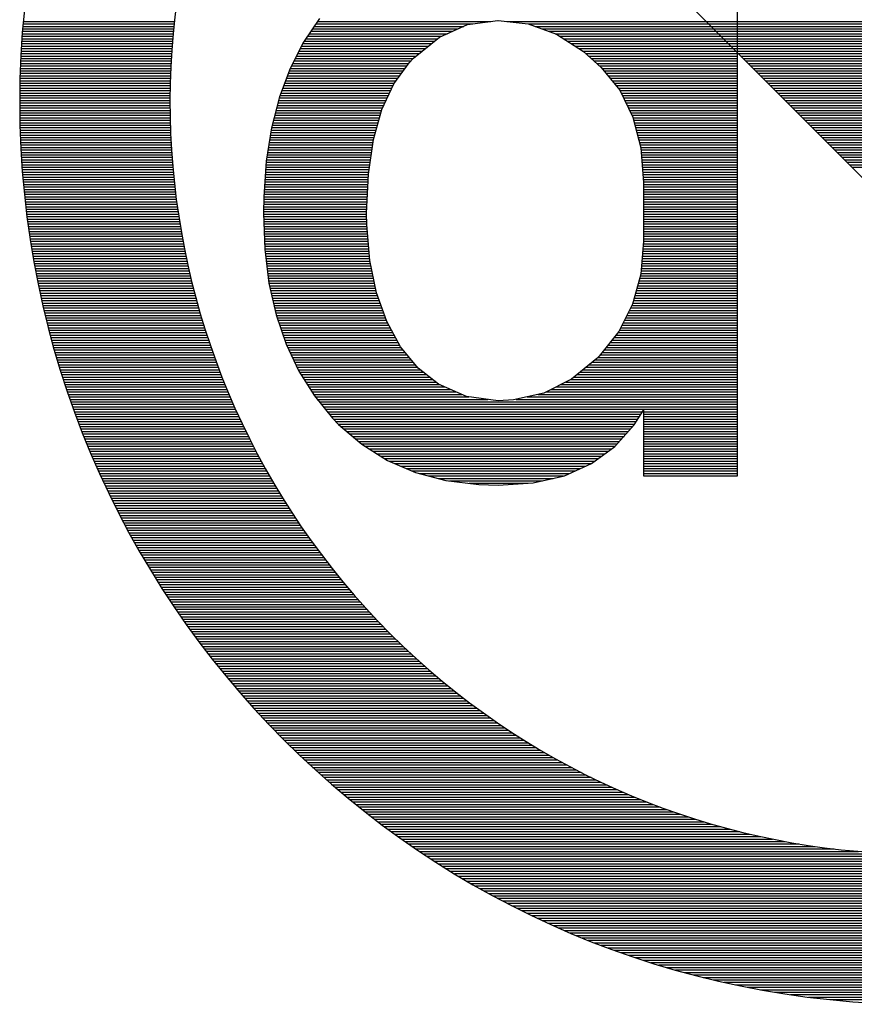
# Model space of a CAD drawing. Extents: x -59 to 351, y -56 to 231.
# Tile 28 of 34: x 24.23 to 26.67, y 40.54 to 43.42. Entities that reach past the tile are written whole.
import ezdxf

# ---------------------------------------------------------------- set-up
doc = ezdxf.new("R2010")
doc.units = 0
doc.layers.add('BG_SILKSCREEN_BOTTOM', color=23, linetype='CONTINUOUS')

msp = doc.modelspace()

# ---------------------------------------------------------------- linework, layer by layer
at = {"layer": 'BG_SILKSCREEN_BOTTOM'}
for points in [[(29.503319, 43.176114, 1), (24.229517, 43.176114, 1), (29.503319, 43.176114)], [(28.568117, 41.785184, 0.904528), (25.475463, 44.877838)], [(25.127229, 44.519825, 0.879948), (28.210205, 41.43695)]]:
    msp.add_lwpolyline(points, format="xyb", dxfattribs=at)
for points in [[(28.210205, 41.436976), (25.127229, 44.51985)], [(26.327125, 42.083177), (26.327125, 44.429528)], [(24.238814, 43.397221), (24.679758, 43.397221)], [(24.239423, 43.404434), (24.680469, 43.404434)], [(24.240058, 43.411648), (24.681231, 43.411648)], [(25.105817, 43.420589), (25.058776, 43.350815)], [(25.090069, 43.397221), (25.526848, 43.397221)], [(25.094921, 43.404434), (25.553314, 43.404434)], [(25.099797, 43.411648), (25.605892, 43.411648)], [(25.456261, 43.365217), (25.538227, 43.402377)], [(25.538227, 43.402377), (25.626949, 43.414544)], [(25.626949, 43.414544), (25.62766, 43.414544)], [(25.62766, 43.414544), (25.71496, 43.404688)], [(25.653213, 43.411648), (26.327125, 43.411648)], [(25.71496, 43.404688), (25.797637, 43.374361)], [(25.71562, 43.404434), (26.327125, 43.404434)], [(25.73528, 43.397221), (26.327125, 43.397221)], [(26.235457, 43.411648), (26.941653, 43.411648)], [(26.24267, 43.404434), (26.948867, 43.404434)], [(26.249909, 43.397221), (26.95608, 43.397221)], [(24.236553, 43.368341), (24.677014, 43.368341)], [(24.237086, 43.375555), (24.677675, 43.375555)], [(24.23762, 43.382794), (24.678335, 43.382794)], [(24.238204, 43.390007), (24.679021, 43.390007)], [(25.070613, 43.368341), (25.46317, 43.368341)], [(25.075464, 43.375555), (25.479096, 43.375555)], [(25.080341, 43.382794), (25.495021, 43.382794)], [(25.085192, 43.390007), (25.510947, 43.390007)], [(25.380417, 43.304587), (25.456261, 43.365217)], [(25.754965, 43.390007), (26.327125, 43.390007)], [(25.774675, 43.382794), (26.327125, 43.382794)], [(25.79436, 43.375555), (26.327125, 43.375555)], [(25.797637, 43.374361), (25.87658, 43.32351)], [(25.806984, 43.368341), (26.327125, 43.368341)], [(26.257123, 43.390007), (26.963294, 43.390007)], [(26.264337, 43.382794), (26.970533, 43.382794)], [(26.27155, 43.375555), (26.977746, 43.375555)], [(26.278764, 43.368341), (26.98496, 43.368341)], [(24.234597, 43.339461), (24.674652, 43.339461)], [(24.235054, 43.3467), (24.675211, 43.3467)], [(24.235537, 43.353914), (24.675795, 43.353914)], [(24.23602, 43.361127), (24.676379, 43.361127)], [(25.058776, 43.350815), (25.019305, 43.274183)], [(25.05296, 43.339461), (25.424079, 43.339461)], [(25.056668, 43.3467), (25.433096, 43.3467)], [(25.060885, 43.353914), (25.442113, 43.353914)], [(25.065761, 43.361127), (25.451156, 43.361127)], [(25.818186, 43.361127), (26.327125, 43.361127)], [(25.829387, 43.353914), (26.327125, 43.353914)], [(25.840588, 43.3467), (26.327125, 43.3467)], [(25.851815, 43.339461), (26.327125, 43.339461)], [(26.286003, 43.361127), (26.992174, 43.361127)], [(26.293216, 43.353914), (26.999387, 43.353914)], [(26.30043, 43.3467), (27.006626, 43.3467)], [(26.307644, 43.339461), (27.01384, 43.339461)], [(24.232946, 43.310607), (24.672696, 43.310607)], [(24.233353, 43.31782), (24.673179, 43.31782)], [(24.233734, 43.325034), (24.673636, 43.325034)], [(24.23414, 43.332248), (24.674144, 43.332248)], [(25.038075, 43.310607), (25.387935, 43.310607)], [(25.041809, 43.31782), (25.396977, 43.31782)], [(25.045518, 43.325034), (25.405994, 43.325034)], [(25.049226, 43.332248), (25.415037, 43.332248)], [(25.863017, 43.332248), (26.327125, 43.332248)], [(25.874218, 43.325034), (26.327125, 43.325034)], [(25.87658, 43.32351), (25.928853, 43.277206)], [(25.883006, 43.31782), (26.327125, 43.31782)], [(25.89116, 43.310607), (26.327125, 43.310607)], [(26.314857, 43.332248), (27.021053, 43.332248)], [(26.322096, 43.325034), (27.028267, 43.325034)], [(26.32931, 43.31782), (27.035481, 43.31782)], [(26.336523, 43.310607), (27.04272, 43.310607)], [(24.231625, 43.281727), (24.671122, 43.281727)], [(24.23193, 43.288941), (24.671477, 43.288941)], [(24.23226, 43.296154), (24.671858, 43.296154)], [(24.232591, 43.303368), (24.67229, 43.303368)], [(25.023191, 43.281727), (25.360859, 43.281727)], [(25.026925, 43.288941), (25.366116, 43.288941)], [(25.030633, 43.296154), (25.372492, 43.296154)], [(25.034367, 43.303368), (25.379274, 43.303368)], [(25.322809, 43.229454), (25.367539, 43.290896)], [(25.367539, 43.290896), (25.380417, 43.304587)], [(25.899288, 43.303368), (26.327125, 43.303368)], [(25.907441, 43.296154), (26.327125, 43.296154)], [(25.915595, 43.288941), (26.327125, 43.288941)], [(25.923748, 43.281727), (26.327125, 43.281727)], [(26.343737, 43.303368), (27.049933, 43.303368)], [(26.350951, 43.296154), (27.057147, 43.296154)], [(26.35819, 43.288941), (27.06436, 43.288941)], [(26.365403, 43.281727), (27.071574, 43.281727)], [(24.230635, 43.252847), (24.669928, 43.252847)], [(24.230863, 43.260061), (24.670207, 43.260061)], [(24.231092, 43.267274), (24.670487, 43.267274)], [(24.231371, 43.274513), (24.670791, 43.274513)], [(25.019305, 43.274183), (24.98819, 43.190795)], [(25.011355, 43.252847), (25.339853, 43.252847)], [(25.014047, 43.260061), (25.345085, 43.260061)], [(25.016739, 43.267274), (25.350343, 43.267274)], [(25.019483, 43.274513), (25.355601, 43.274513)], [(25.928853, 43.277206), (25.982727, 43.210531)], [(25.931012, 43.274513), (26.327125, 43.274513)], [(25.936854, 43.267274), (26.327125, 43.267274)], [(25.942696, 43.260061), (26.327125, 43.260061)], [(25.948538, 43.252847), (26.327125, 43.252847)], [(26.372617, 43.274513), (27.078813, 43.274513)], [(26.37983, 43.267274), (27.086027, 43.267274)], [(26.387044, 43.260061), (27.09324, 43.260061)], [(26.394283, 43.252847), (27.100454, 43.252847)], [(24.229974, 43.223967), (24.669115, 43.223967)], [(24.230101, 43.231181), (24.669267, 43.231181)], [(24.230279, 43.23842), (24.669471, 43.23842)], [(24.230457, 43.245634), (24.669674, 43.245634)], [(25.000585, 43.223967), (25.320269, 43.223967)], [(25.003277, 43.231181), (25.324079, 43.231181)], [(25.00597, 43.23842), (25.329337, 43.23842)], [(25.008662, 43.245634), (25.334595, 43.245634)], [(25.287884, 43.154346), (25.322809, 43.229454)], [(25.954355, 43.245634), (26.327125, 43.245634)], [(25.960197, 43.23842), (26.327125, 43.23842)], [(25.966014, 43.231181), (26.327125, 43.231181)], [(25.971856, 43.223967), (26.327125, 43.223967)], [(26.401497, 43.245634), (27.107667, 43.245634)], [(26.40871, 43.23842), (27.114906, 43.23842)], [(26.415924, 43.231181), (27.12212, 43.231181)], [(26.423137, 43.223967), (27.129334, 43.223967)], [(24.229593, 43.195088), (24.668658, 43.195088)], [(24.22967, 43.202327), (24.668734, 43.202327)], [(24.229746, 43.20954), (24.668836, 43.20954)], [(24.229847, 43.216754), (24.668963, 43.216754)], [(24.989815, 43.195088), (25.306833, 43.195088)], [(24.992508, 43.202327), (25.310186, 43.202327)], [(24.9952, 43.20954), (25.313538, 43.20954)], [(24.997893, 43.216754), (25.316917, 43.216754)], [(25.977698, 43.216754), (26.327125, 43.216754)], [(25.982727, 43.210531), (26.020674, 43.132299)], [(25.983209, 43.20954), (26.327125, 43.20954)], [(25.986689, 43.202327), (26.327125, 43.202327)], [(25.990194, 43.195088), (26.327125, 43.195088)], [(26.430376, 43.216754), (27.136547, 43.216754)], [(26.43759, 43.20954), (27.143761, 43.20954)], [(26.444804, 43.202327), (27.151, 43.202327)], [(26.452017, 43.195088), (27.158213, 43.195088)], [(24.229517, 43.18066), (24.668607, 43.18066)], [(24.229517, 43.173447), (24.668582, 43.173447)], [(24.229543, 43.166233), (24.668607, 43.166233)], [(24.229568, 43.187874), (24.668607, 43.187874)], [(24.98819, 43.190795), (24.965431, 43.100473)], [(24.982018, 43.166233), (25.293396, 43.166233)], [(24.983846, 43.173447), (25.296774, 43.173447)], [(24.98565, 43.18066), (25.300127, 43.18066)], [(24.987453, 43.187874), (25.30348, 43.187874)], [(25.9937, 43.187874), (26.327125, 43.187874)], [(25.997205, 43.18066), (26.327125, 43.18066)], [(26.00071, 43.173447), (26.327125, 43.173447)], [(26.004215, 43.166233), (26.327125, 43.166233)], [(26.459231, 43.187874), (27.165427, 43.187874)], [(26.46647, 43.18066), (27.172641, 43.18066)], [(26.473683, 43.173447), (27.179854, 43.173447)], [(26.480897, 43.166233), (27.187093, 43.166233)], [(24.229568, 43.158994), (24.668658, 43.158994)], [(24.229644, 43.151781), (24.668734, 43.151781)], [(24.22972, 43.144567), (24.66881, 43.144567)], [(24.229797, 43.137353), (24.668912, 43.137353)], [(24.974728, 43.137353), (25.283211, 43.137353)], [(24.976557, 43.144567), (25.285167, 43.144567)], [(24.978385, 43.151781), (25.287173, 43.151781)], [(24.980189, 43.158994), (25.290043, 43.158994)], [(25.263602, 43.066335), (25.287884, 43.154346)], [(26.00772, 43.158994), (26.327125, 43.158994)], [(26.011226, 43.151781), (26.327125, 43.151781)], [(26.014731, 43.144567), (26.327125, 43.144567)], [(26.018236, 43.137353), (26.327125, 43.137353)], [(26.488111, 43.158994), (27.194307, 43.158994)], [(26.495324, 43.151781), (27.20152, 43.151781)], [(26.502563, 43.144567), (27.208734, 43.144567)], [(26.509777, 43.137353), (27.215948, 43.137353)], [(24.229924, 43.13014), (24.669064, 43.13014)], [(24.230051, 43.122901), (24.669217, 43.122901)], [(24.230203, 43.115687), (24.66942, 43.115687)], [(24.230381, 43.108474), (24.669623, 43.108474)], [(24.967463, 43.108474), (25.275235, 43.108474)], [(24.969267, 43.115687), (25.277216, 43.115687)], [(24.971096, 43.122901), (25.279223, 43.122901)], [(24.972924, 43.13014), (25.281204, 43.13014)], [(26.020674, 43.132299), (26.044144, 43.042053)], [(26.021259, 43.13014), (26.327125, 43.13014)], [(26.023113, 43.122901), (26.327125, 43.122901)], [(26.024992, 43.115687), (26.327125, 43.115687)], [(26.026872, 43.108474), (26.327125, 43.108474)], [(26.51699, 43.13014), (27.223187, 43.13014)], [(26.524204, 43.122901), (27.2304, 43.122901)], [(26.531418, 43.115687), (27.237614, 43.115687)], [(26.538657, 43.108474), (27.244827, 43.108474)], [(24.230584, 43.10126), (24.669852, 43.10126)], [(24.230813, 43.094046), (24.670106, 43.094046)], [(24.231041, 43.086807), (24.670385, 43.086807)], [(24.231295, 43.079594), (24.67069, 43.079594)], [(24.965431, 43.100473), (24.949531, 43.003394)], [(24.962028, 43.079594), (25.26726, 43.079594)], [(24.963222, 43.086807), (25.269266, 43.086807)], [(24.96439, 43.094046), (25.271247, 43.094046)], [(24.96566, 43.10126), (25.273254, 43.10126)], [(26.028752, 43.10126), (26.327125, 43.10126)], [(26.030631, 43.094046), (26.327125, 43.094046)], [(26.032511, 43.086807), (26.327125, 43.086807)], [(26.03439, 43.079594), (26.327125, 43.079594)], [(26.54587, 43.10126), (27.252041, 43.10126)], [(26.553084, 43.094046), (27.25928, 43.094046)], [(26.560297, 43.086807), (27.266494, 43.086807)], [(26.567511, 43.079594), (27.273707, 43.079594)], [(24.231575, 43.07238), (24.671045, 43.07238)], [(24.231879, 43.065167), (24.671401, 43.065167)], [(24.232159, 43.057953), (24.671757, 43.057953)], [(24.232514, 43.050714), (24.672163, 43.050714)], [(24.957303, 43.050714), (25.261265, 43.050714)], [(24.958472, 43.057953), (25.262332, 43.057953)], [(24.959666, 43.065167), (25.263424, 43.065167)], [(24.960859, 43.07238), (25.265278, 43.07238)], [(25.248413, 42.965421), (25.263602, 43.066335)], [(26.036245, 43.07238), (26.327125, 43.07238)], [(26.03815, 43.065167), (26.327125, 43.065167)], [(26.040029, 43.057953), (26.327125, 43.057953)], [(26.041883, 43.050714), (26.327125, 43.050714)], [(26.57475, 43.07238), (27.280921, 43.07238)], [(26.581964, 43.065167), (27.288134, 43.065167)], [(26.589177, 43.057953), (27.295373, 43.057953)], [(26.596391, 43.050714), (27.302587, 43.050714)], [(24.23287, 43.0435), (24.672569, 43.0435)], [(24.233226, 43.036287), (24.673052, 43.036287)], [(24.233632, 43.029073), (24.673509, 43.029073)], [(24.234038, 43.02186), (24.673992, 43.02186)], [(24.952554, 43.02186), (25.256896, 43.02186)], [(24.953747, 43.029073), (25.257989, 43.029073)], [(24.954916, 43.036287), (25.259081, 43.036287)], [(24.95611, 43.0435), (25.260173, 43.0435)], [(26.043763, 43.0435), (26.327125, 43.0435)], [(26.044144, 43.042053), (26.052501, 42.940453)], [(26.044627, 43.036287), (26.327125, 43.036287)], [(26.045211, 43.029073), (26.327125, 43.029073)], [(26.045795, 43.02186), (26.327125, 43.02186)], [(26.603604, 43.0435), (27.309801, 43.0435)], [(26.610843, 43.036287), (27.317014, 43.036287)], [(26.618057, 43.029073), (27.324228, 43.029073)], [(26.625271, 43.02186), (27.331467, 43.02186)], [(24.23447, 43.014621), (24.674525, 43.014621)], [(24.234927, 43.007407), (24.675059, 43.007407)], [(24.23541, 43.000193), (24.675643, 43.000193)], [(24.235893, 42.99298), (24.676227, 42.99298)], [(24.949531, 43.003394), (24.942673, 42.898746)], [(24.948845, 42.99298), (25.252553, 42.99298)], [(24.949328, 43.000193), (25.253645, 43.000193)], [(24.950191, 43.007407), (25.254737, 43.007407)], [(24.95136, 43.014621), (25.25583, 43.014621)], [(26.046405, 43.014621), (26.327125, 43.014621)], [(26.046989, 43.007407), (26.327125, 43.007407)], [(26.047598, 43.000193), (26.327125, 43.000193)], [(26.048183, 42.99298), (26.327125, 42.99298)], [(26.632484, 43.014621), (27.33868, 43.014621)], [(26.639698, 43.007407), (27.345894, 43.007407)], [(26.646937, 43.000193), (27.353108, 43.000193)], [(26.65415, 42.99298), (27.360321, 42.99298)], [(24.236401, 42.985766), (24.676837, 42.985766)], [(24.236934, 42.978527), (24.677497, 42.978527)], [(24.237493, 42.971314), (24.678157, 42.971314)], [(24.238052, 42.9641), (24.678843, 42.9641)], [(24.946966, 42.9641), (25.248362, 42.9641)], [(24.947448, 42.971314), (25.249302, 42.971314)], [(24.947905, 42.978527), (25.250369, 42.978527)], [(24.948388, 42.985766), (25.251461, 42.985766)], [(25.243079, 42.851629), (25.248413, 42.965421)], [(26.048767, 42.985766), (26.327125, 42.985766)], [(26.049376, 42.978527), (26.327125, 42.978527)], [(26.049961, 42.971314), (26.327125, 42.971314)], [(26.05057, 42.9641), (26.327125, 42.9641)], [(26.661364, 42.985766), (27.36756, 42.985766)], [(24.238661, 42.956886), (24.679554, 42.956886)], [(24.239271, 42.949673), (24.680291, 42.949673)], [(24.239906, 42.942434), (24.681053, 42.942434)], [(24.240541, 42.93522), (24.681815, 42.93522)], [(24.945086, 42.93522), (25.24699, 42.93522)], [(24.945543, 42.942434), (25.247321, 42.942434)], [(24.946026, 42.949673), (25.247651, 42.949673)], [(24.946483, 42.956886), (25.248006, 42.956886)], [(26.051154, 42.956886), (26.327125, 42.956886)], [(26.051739, 42.949673), (26.327125, 42.949673)], [(26.052348, 42.942434), (26.327125, 42.942434)], [(26.052501, 42.940453), (26.052501, 42.769765)], [(26.052501, 42.93522), (26.327125, 42.93522)], [(24.241227, 42.928007), (24.682628, 42.928007)], [(24.241912, 42.920793), (24.683466, 42.920793)], [(24.242624, 42.913579), (24.684304, 42.913579)], [(24.24336, 42.90634), (24.685193, 42.90634)], [(24.943181, 42.90634), (25.245619, 42.90634)], [(24.943664, 42.913579), (25.245974, 42.913579)], [(24.944146, 42.920793), (25.246305, 42.920793)], [(24.944603, 42.928007), (25.246635, 42.928007)], [(26.052501, 42.928007), (26.327125, 42.928007)], [(26.052501, 42.920793), (26.327125, 42.920793)], [(26.052501, 42.913579), (26.327125, 42.913579)], [(26.052501, 42.90634), (26.327125, 42.90634)], [(24.244122, 42.899127), (24.686108, 42.899127)], [(24.244884, 42.891913), (24.687047, 42.891913)], [(24.245672, 42.8847), (24.687987, 42.8847)], [(24.246484, 42.877486), (24.688952, 42.877486)], [(24.942673, 42.898746), (24.941962, 42.851629)], [(24.942368, 42.877486), (25.244273, 42.877486)], [(24.94247, 42.8847), (25.244628, 42.8847)], [(24.942597, 42.891913), (25.244958, 42.891913)], [(24.942724, 42.899127), (25.245289, 42.899127)], [(26.052501, 42.899127), (26.327125, 42.899127)], [(26.052501, 42.891913), (26.327125, 42.891913)], [(26.052501, 42.8847), (26.327125, 42.8847)], [(26.052501, 42.877486), (26.327125, 42.877486)], [(24.247323, 42.870247), (24.689968, 42.870247)], [(24.248161, 42.863033), (24.690984, 42.863033)], [(24.24905, 42.85582), (24.692051, 42.85582)], [(24.249939, 42.848606), (24.693118, 42.848606)], [(24.941962, 42.851629), (24.945797, 42.746193)], [(24.942038, 42.85582), (25.243257, 42.85582)], [(24.942063, 42.848606), (25.243155, 42.848606)], [(24.94214, 42.863033), (25.243612, 42.863033)], [(24.942241, 42.870247), (25.243942, 42.870247)], [(25.243866, 42.817593), (25.243079, 42.851629)], [(26.052501, 42.870247), (26.327125, 42.870247)], [(26.052501, 42.863033), (26.327125, 42.863033)], [(26.052501, 42.85582), (26.327125, 42.85582)], [(26.052501, 42.848606), (26.327125, 42.848606)], [(24.250853, 42.841393), (24.69421, 42.841393)], [(24.251793, 42.834154), (24.695328, 42.834154)], [(24.252733, 42.82694), (24.696496, 42.82694)], [(24.253723, 42.819726), (24.697665, 42.819726)], [(24.942343, 42.841393), (25.243307, 42.841393)], [(24.942597, 42.834154), (25.243485, 42.834154)], [(24.942851, 42.82694), (25.243663, 42.82694)], [(24.94313, 42.819726), (25.243841, 42.819726)], [(25.252223, 42.712869), (25.243866, 42.817593)], [(26.052501, 42.841393), (26.327125, 42.841393)], [(26.052501, 42.834154), (26.327125, 42.834154)], [(26.052501, 42.82694), (26.327125, 42.82694)], [(26.052501, 42.819726), (26.327125, 42.819726)], [(24.254714, 42.812513), (24.698858, 42.812513)], [(24.25573, 42.805299), (24.700078, 42.805299)], [(24.256771, 42.79806), (24.701322, 42.79806)], [(24.257838, 42.790847), (24.702618, 42.790847)], [(24.943384, 42.812513), (25.244273, 42.812513)], [(24.943664, 42.805299), (25.244857, 42.805299)], [(24.943892, 42.79806), (25.245441, 42.79806)], [(24.944172, 42.790847), (25.246, 42.790847)], [(26.052501, 42.812513), (26.327125, 42.812513)], [(26.052501, 42.805299), (26.327125, 42.805299)], [(26.052501, 42.79806), (26.327125, 42.79806)], [(26.052501, 42.790847), (26.327125, 42.790847)], [(24.258905, 42.783633), (24.703913, 42.783633)], [(24.259997, 42.776419), (24.705234, 42.776419)], [(24.261115, 42.769206), (24.70658, 42.769206)], [(24.262258, 42.761967), (24.707952, 42.761967)], [(24.944426, 42.783633), (25.246584, 42.783633)], [(24.94468, 42.776419), (25.247168, 42.776419)], [(24.944959, 42.769206), (25.247752, 42.769206)], [(24.945213, 42.761967), (25.248311, 42.761967)], [(26.052501, 42.769765), (26.044144, 42.673397)], [(26.05184, 42.761967), (26.327125, 42.761967)], [(26.052475, 42.769206), (26.327125, 42.769206)], [(26.052501, 42.783633), (26.327125, 42.783633)], [(26.052501, 42.776419), (26.327125, 42.776419)], [(24.263401, 42.754753), (24.709349, 42.754753)], [(24.264595, 42.74754), (24.710771, 42.74754)], [(24.265788, 42.740326), (24.712219, 42.740326)], [(24.267008, 42.733112), (24.713692, 42.733112)], [(24.945492, 42.754753), (25.248895, 42.754753)], [(24.945746, 42.74754), (25.24948, 42.74754)], [(24.945797, 42.746193), (24.957888, 42.646905)], [(24.946508, 42.740326), (25.250038, 42.740326)], [(24.947397, 42.733112), (25.250623, 42.733112)], [(26.049351, 42.733112), (26.327125, 42.733112)], [(26.049961, 42.740326), (26.327125, 42.740326)], [(26.050596, 42.74754), (26.327125, 42.74754)], [(26.051205, 42.754753), (26.327125, 42.754753)], [(24.268252, 42.725873), (24.715191, 42.725873)], [(24.269497, 42.71866), (24.716715, 42.71866)], [(24.270792, 42.711446), (24.718264, 42.711446)], [(24.272088, 42.704233), (24.719839, 42.704233)], [(24.948261, 42.725873), (25.251207, 42.725873)], [(24.94915, 42.71866), (25.251766, 42.71866)], [(24.950014, 42.711446), (25.252528, 42.711446)], [(24.950903, 42.704233), (25.254052, 42.704233)], [(25.271959, 42.618), (25.252223, 42.712869)], [(26.046836, 42.704233), (26.327125, 42.704233)], [(26.047446, 42.711446), (26.327125, 42.711446)], [(26.048081, 42.71866), (26.327125, 42.71866)], [(26.048716, 42.725873), (26.327125, 42.725873)], [(24.273408, 42.697019), (24.721439, 42.697019)], [(24.274755, 42.68978), (24.723065, 42.68978)], [(24.276126, 42.682566), (24.724716, 42.682566)], [(24.277498, 42.675353), (24.726392, 42.675353)], [(24.951792, 42.697019), (25.255525, 42.697019)], [(24.952655, 42.68978), (25.257023, 42.68978)], [(24.953544, 42.682566), (25.258547, 42.682566)], [(24.954408, 42.675353), (25.260021, 42.675353)], [(26.044144, 42.673397), (26.019887, 42.585386)], [(26.044322, 42.675353), (26.327125, 42.675353)], [(26.044957, 42.682566), (26.327125, 42.682566)], [(26.045566, 42.68978), (26.327125, 42.68978)], [(26.046201, 42.697019), (26.327125, 42.697019)], [(24.27892, 42.668139), (24.728094, 42.668139)], [(24.280343, 42.660926), (24.729821, 42.660926)], [(24.28179, 42.653687), (24.731574, 42.653687)], [(24.283264, 42.646473), (24.733352, 42.646473)], [(24.955297, 42.668139), (25.261545, 42.668139)], [(24.95616, 42.660926), (25.263043, 42.660926)], [(24.957049, 42.653687), (25.264542, 42.653687)], [(24.957888, 42.646905), (24.979122, 42.554347)], [(24.957964, 42.646473), (25.26604, 42.646473)], [(26.036727, 42.646473), (26.327125, 42.646473)], [(26.038734, 42.653687), (26.327125, 42.653687)], [(26.040715, 42.660926), (26.327125, 42.660926)], [(26.042696, 42.668139), (26.327125, 42.668139)], [(24.284737, 42.639259), (24.735155, 42.639259)], [(24.286286, 42.632046), (24.736984, 42.632046)], [(24.28781, 42.624832), (24.738838, 42.624832)], [(24.28936, 42.617593), (24.740743, 42.617593)], [(24.95964, 42.639259), (25.267564, 42.639259)], [(24.961291, 42.632046), (25.269038, 42.632046)], [(24.962942, 42.624832), (25.270562, 42.624832)], [(24.964593, 42.617593), (25.272111, 42.617593)], [(25.302286, 42.534535), (25.271959, 42.618)], [(26.028777, 42.617593), (26.327125, 42.617593)], [(26.030758, 42.624832), (26.327125, 42.624832)], [(26.032739, 42.632046), (26.327125, 42.632046)], [(26.034746, 42.639259), (26.327125, 42.639259)], [(24.290934, 42.61038), (24.742623, 42.61038)], [(24.292509, 42.603166), (24.744578, 42.603166)], [(24.294135, 42.595952), (24.746534, 42.595952)], [(24.295786, 42.588739), (24.748515, 42.588739)], [(24.966244, 42.61038), (25.274727, 42.61038)], [(24.967921, 42.603166), (25.277369, 42.603166)], [(24.969572, 42.595952), (25.279985, 42.595952)], [(24.971223, 42.588739), (25.282601, 42.588739)], [(26.020801, 42.588739), (26.327125, 42.588739)], [(26.022783, 42.595952), (26.327125, 42.595952)], [(26.024789, 42.603166), (26.327125, 42.603166)], [(26.02677, 42.61038), (26.327125, 42.61038)], [(24.297437, 42.5815), (24.750522, 42.5815)], [(24.299139, 42.574286), (24.752579, 42.574286)], [(24.300815, 42.567073), (24.754662, 42.567073)], [(24.302542, 42.559859), (24.756745, 42.559859)], [(24.972874, 42.5815), (25.285217, 42.5815)], [(24.97455, 42.574286), (25.287834, 42.574286)], [(24.976201, 42.567073), (25.290475, 42.567073)], [(24.977852, 42.559859), (25.293091, 42.559859)], [(26.019887, 42.585386), (25.979704, 42.505732)], [(26.007009, 42.559859), (26.327125, 42.559859)], [(26.010641, 42.567073), (26.327125, 42.567073)], [(26.014299, 42.574286), (26.327125, 42.574286)], [(26.017931, 42.5815), (26.327125, 42.5815)], [(24.304295, 42.552645), (24.758879, 42.552645)], [(24.306073, 42.545406), (24.761012, 42.545406)], [(24.307851, 42.538193), (24.763197, 42.538193)], [(24.309654, 42.530979), (24.765381, 42.530979)], [(24.979122, 42.554347), (25.007926, 42.468571)], [(24.979706, 42.552645), (25.295708, 42.552645)], [(24.982119, 42.545406), (25.298324, 42.545406)], [(24.984558, 42.538193), (25.300965, 42.538193)], [(24.986971, 42.530979), (25.304242, 42.530979)], [(25.342469, 42.461002), (25.302286, 42.534535)], [(25.992455, 42.530979), (26.327125, 42.530979)], [(25.996087, 42.538193), (26.327125, 42.538193)], [(25.999745, 42.545406), (26.327125, 42.545406)], [(26.003377, 42.552645), (26.327125, 42.552645)], [(24.311483, 42.523766), (24.767616, 42.523766)], [(24.313363, 42.516552), (24.769877, 42.516552)], [(24.315217, 42.509313), (24.772163, 42.509313)], [(24.317122, 42.502099), (24.774474, 42.502099)], [(24.989409, 42.523766), (25.308154, 42.523766)], [(24.991822, 42.516552), (25.312116, 42.516552)], [(24.994235, 42.509313), (25.316053, 42.509313)], [(24.996673, 42.502099), (25.320015, 42.502099)], [(25.979704, 42.505732), (25.922808, 42.433723)], [(25.976859, 42.502099), (26.327125, 42.502099)], [(25.981533, 42.509313), (26.327125, 42.509313)], [(25.985165, 42.516552), (26.327125, 42.516552)], [(25.988797, 42.523766), (26.327125, 42.523766)], [(24.319052, 42.494886), (24.776811, 42.494886)], [(24.320983, 42.487672), (24.779173, 42.487672)], [(24.322964, 42.480459), (24.781561, 42.480459)], [(24.32492, 42.47322), (24.783999, 42.47322)], [(24.999086, 42.494886), (25.323952, 42.494886)], [(25.001499, 42.487672), (25.327889, 42.487672)], [(25.003938, 42.480459), (25.331852, 42.480459)], [(25.006376, 42.47322), (25.335789, 42.47322)], [(25.95405, 42.47322), (26.327125, 42.47322)], [(25.95974, 42.480459), (26.327125, 42.480459)], [(25.965429, 42.487672), (26.327125, 42.487672)], [(25.971144, 42.494886), (26.327125, 42.494886)], [(24.326926, 42.466006), (24.786438, 42.466006)], [(24.328958, 42.458792), (24.788927, 42.458792)], [(24.331016, 42.451579), (24.791441, 42.451579)], [(24.333098, 42.444365), (24.793956, 42.444365)], [(25.007926, 42.468571), (25.045086, 42.389704)], [(25.009145, 42.466006), (25.339751, 42.466006)], [(25.012523, 42.458792), (25.344298, 42.458792)], [(25.015927, 42.451579), (25.350292, 42.451579)], [(25.019356, 42.444365), (25.356287, 42.444365)], [(25.394107, 42.398772), (25.342469, 42.461002)], [(25.931216, 42.444365), (26.327125, 42.444365)], [(25.936905, 42.451579), (26.327125, 42.451579)], [(25.94262, 42.458792), (26.327125, 42.458792)], [(25.948335, 42.466006), (26.327125, 42.466006)], [(24.335181, 42.437126), (24.796521, 42.437126)], [(24.337315, 42.429913), (24.799112, 42.429913)], [(24.339448, 42.422699), (24.801728, 42.422699)], [(24.341607, 42.415485), (24.804395, 42.415485)], [(25.022734, 42.437126), (25.362281, 42.437126)], [(25.026137, 42.429913), (25.368275, 42.429913)], [(25.029541, 42.422699), (25.37427, 42.422699)], [(25.032945, 42.415485), (25.380264, 42.415485)], [(25.915239, 42.426077), (25.84163, 42.366159)], [(25.902234, 42.415485), (26.327125, 42.415485)], [(25.911124, 42.422699), (26.327125, 42.422699)], [(25.922808, 42.433723), (25.915239, 42.426077)], [(25.919049, 42.429913), (26.327125, 42.429913)], [(25.925526, 42.437126), (26.327125, 42.437126)], [(24.343792, 42.408272), (24.807062, 42.408272)], [(24.346027, 42.401033), (24.80978, 42.401033)], [(24.348237, 42.393819), (24.812498, 42.393819)], [(24.350497, 42.386606), (24.815267, 42.386606)], [(25.036348, 42.408272), (25.386259, 42.408272)], [(25.039752, 42.401033), (25.392253, 42.401033)], [(25.043155, 42.393819), (25.400356, 42.393819)], [(25.045086, 42.389704), (25.090603, 42.317619)], [(25.047042, 42.386606), (25.409423, 42.386606)], [(25.453238, 42.351757), (25.394107, 42.398772)], [(25.866776, 42.386606), (26.327125, 42.386606)], [(25.87564, 42.393819), (26.327125, 42.393819)], [(25.884505, 42.401033), (26.327125, 42.401033)], [(25.89337, 42.408272), (26.327125, 42.408272)], [(24.352783, 42.379392), (24.818061, 42.379392)], [(24.355069, 42.372178), (24.82088, 42.372178)], [(24.357406, 42.364939), (24.82375, 42.364939)], [(24.359743, 42.357726), (24.82662, 42.357726)], [(25.051588, 42.379392), (25.418491, 42.379392)], [(25.05616, 42.372178), (25.427584, 42.372178)], [(25.060707, 42.364939), (25.436652, 42.364939)], [(25.065279, 42.357726), (25.44572, 42.357726)], [(25.84163, 42.366159), (25.760477, 42.325163)], [(25.824967, 42.357726), (26.327125, 42.357726)], [(25.839268, 42.364939), (26.327125, 42.364939)], [(25.849021, 42.372178), (26.327125, 42.372178)], [(25.857911, 42.379392), (26.327125, 42.379392)], [(24.362105, 42.350512), (24.829516, 42.350512)], [(24.364493, 42.343299), (24.832488, 42.343299)], [(24.366906, 42.336085), (24.835434, 42.336085)], [(24.369344, 42.328846), (24.838457, 42.328846)], [(25.069851, 42.350512), (25.456032, 42.350512)], [(25.074397, 42.343299), (25.472263, 42.343299)], [(25.078944, 42.336085), (25.488494, 42.336085)], [(25.083516, 42.328846), (25.504724, 42.328846)], [(25.535204, 42.315308), (25.453238, 42.351757)], [(25.767767, 42.328846), (26.327125, 42.328846)], [(25.782092, 42.336085), (26.327125, 42.336085)], [(25.796392, 42.343299), (26.327125, 42.343299)], [(25.810667, 42.350512), (26.327125, 42.350512)], [(24.371808, 42.321632), (24.841479, 42.321632)], [(24.374297, 42.314419), (24.844527, 42.314419)], [(24.376812, 42.307205), (24.847626, 42.307205)], [(24.379326, 42.299992), (24.85075, 42.299992)], [(25.088063, 42.321632), (25.520955, 42.321632)], [(25.090603, 42.317619), (25.143689, 42.252367)], [(25.093193, 42.314419), (25.541935, 42.314419)], [(25.099061, 42.307205), (25.597129, 42.307205)], [(25.104928, 42.299992), (26.327125, 42.299992)], [(25.62766, 42.303217), (25.535204, 42.315308)], [(25.672466, 42.305529), (25.62766, 42.303217)], [(25.760477, 42.325163), (25.672466, 42.305529)], [(25.679984, 42.307205), (26.327125, 42.307205)], [(25.712344, 42.314419), (26.327125, 42.314419)], [(25.744653, 42.321632), (26.327125, 42.321632)], [(24.381892, 42.292753), (24.8539, 42.292753)], [(24.384483, 42.285539), (24.857075, 42.285539)], [(24.387073, 42.278325), (24.860301, 42.278325)], [(24.38969, 42.271112), (24.863527, 42.271112)], [(25.110821, 42.292753), (26.327125, 42.292753)], [(25.116688, 42.285539), (26.327125, 42.285539)], [(25.122556, 42.278325), (26.327125, 42.278325)], [(25.128423, 42.271112), (26.049453, 42.271112)], [(26.025221, 42.232631), (26.052501, 42.275912)], [(26.052501, 42.275912), (26.052501, 42.083177)], [(26.052501, 42.271112), (26.327125, 42.271112)], [(24.392357, 42.263898), (24.866829, 42.263898)], [(24.395024, 42.256659), (24.870131, 42.256659)], [(24.397716, 42.249446), (24.873483, 42.249446)], [(24.400434, 42.242232), (24.876836, 42.242232)], [(25.134316, 42.263898), (26.044931, 42.263898)], [(25.140183, 42.256659), (26.040385, 42.256659)], [(25.143689, 42.252367), (25.161189, 42.234129)], [(25.146483, 42.249446), (26.035838, 42.249446)], [(25.153417, 42.242232), (26.031266, 42.242232)], [(26.052501, 42.263898), (26.327125, 42.263898)], [(26.052501, 42.256659), (26.327125, 42.256659)], [(26.052501, 42.249446), (26.327125, 42.249446)], [(26.052501, 42.242232), (26.327125, 42.242232)], [(24.403177, 42.235018), (24.88024, 42.235018)], [(24.405946, 42.227805), (24.883694, 42.227805)], [(24.40874, 42.220566), (24.887149, 42.220566)], [(24.411559, 42.213352), (24.890654, 42.213352)], [(25.160351, 42.235018), (26.02672, 42.235018)], [(25.161189, 42.234129), (25.228677, 42.175735)], [(25.16853, 42.227805), (26.020903, 42.227805)], [(25.176861, 42.220566), (26.014426, 42.220566)], [(25.185192, 42.213352), (26.008, 42.213352)], [(25.968325, 42.168978), (26.025221, 42.232631)], [(26.052501, 42.235018), (26.327125, 42.235018)], [(26.052501, 42.227805), (26.327125, 42.227805)], [(26.052501, 42.220566), (26.327125, 42.220566)], [(26.052501, 42.213352), (26.327125, 42.213352)], [(24.414404, 42.206139), (24.894184, 42.206139)], [(24.417274, 42.198925), (24.897766, 42.198925)], [(24.42017, 42.191711), (24.901347, 42.191711)], [(24.423091, 42.184472), (24.904979, 42.184472)], [(25.193523, 42.206139), (26.001548, 42.206139)], [(25.20188, 42.198925), (25.995097, 42.198925)], [(25.210211, 42.191711), (25.988645, 42.191711)], [(25.218542, 42.184472), (25.982193, 42.184472)], [(26.052501, 42.206139), (26.327125, 42.206139)], [(26.052501, 42.198925), (26.327125, 42.198925)], [(26.052501, 42.191711), (26.327125, 42.191711)], [(26.052501, 42.184472), (26.327125, 42.184472)], [(24.426037, 42.177259), (24.908662, 42.177259)], [(24.428983, 42.170045), (24.912371, 42.170045)], [(24.431981, 42.162832), (24.916105, 42.162832)], [(24.435003, 42.155618), (24.919838, 42.155618)], [(25.226899, 42.177259), (25.975742, 42.177259)], [(25.228677, 42.175735), (25.303785, 42.128796)], [(25.237745, 42.170045), (25.969265, 42.170045)], [(25.249302, 42.162832), (25.959816, 42.162832)], [(25.260859, 42.155618), (25.949834, 42.155618)], [(25.90005, 42.119626), (25.968325, 42.168978)], [(26.052501, 42.177259), (26.327125, 42.177259)], [(26.052501, 42.170045), (26.327125, 42.170045)], [(26.052501, 42.162832), (26.327125, 42.162832)], [(26.052501, 42.155618), (26.327125, 42.155618)], [(24.438051, 42.148379), (24.923648, 42.148379)], [(24.441125, 42.141165), (24.927484, 42.141165)], [(24.444223, 42.133952), (24.93137, 42.133952)], [(24.447322, 42.126738), (24.935256, 42.126738)], [(25.272416, 42.148379), (25.939826, 42.148379)], [(25.283973, 42.141165), (25.929844, 42.141165)], [(25.29553, 42.133952), (25.919862, 42.133952)], [(25.303785, 42.128796), (25.385674, 42.093845)], [(25.308611, 42.126738), (25.90988, 42.126738)], [(26.052501, 42.148379), (26.327125, 42.148379)], [(26.052501, 42.141165), (26.327125, 42.141165)], [(26.052501, 42.133952), (26.327125, 42.133952)], [(26.052501, 42.126738), (26.327125, 42.126738)], [(24.450472, 42.119525), (24.939219, 42.119525)], [(24.453647, 42.112286), (24.943181, 42.112286)], [(24.456847, 42.105072), (24.947194, 42.105072)], [(25.325527, 42.119525), (25.899796, 42.119525)], [(25.342444, 42.112286), (25.883819, 42.112286)], [(25.35936, 42.105072), (25.867817, 42.105072)], [(25.821107, 42.08399), (25.90005, 42.119626)], [(26.052501, 42.119525), (26.327125, 42.119525)], [(26.052501, 42.112286), (26.327125, 42.112286)], [(26.052501, 42.105072), (26.327125, 42.105072)], [(24.460048, 42.097858), (24.951258, 42.097858)], [(24.463299, 42.090645), (24.955322, 42.090645)], [(24.466575, 42.083431), (24.959437, 42.083431)], [(24.469877, 42.076192), (24.963577, 42.076192)], [(25.376276, 42.097858), (25.851815, 42.097858)], [(25.385674, 42.093845), (25.474473, 42.070299)], [(25.397765, 42.090645), (25.835839, 42.090645)], [(25.424968, 42.083431), (25.818694, 42.083431)], [(25.452197, 42.076192), (25.787782, 42.076192)], [(25.474473, 42.070299), (25.57084, 42.058209)], [(25.730073, 42.06273), (25.821107, 42.08399)], [(26.052501, 42.097858), (26.327125, 42.097858)], [(26.052501, 42.090645), (26.327125, 42.090645)], [(26.052501, 42.083431), (26.327125, 42.083431)], [(26.052501, 42.083177), (26.327125, 42.083177)], [(24.473205, 42.068979), (24.967794, 42.068979)], [(24.476558, 42.061765), (24.97201, 42.061765)], [(24.479936, 42.054551), (24.976277, 42.054551)], [(24.483339, 42.047338), (24.980595, 42.047338)], [(25.484887, 42.068979), (25.756845, 42.068979)], [(25.542443, 42.061765), (25.71557, 42.061765)], [(25.57084, 42.058209), (25.62766, 42.055898)], [(25.62766, 42.055898), (25.730073, 42.06273)], [(24.486768, 42.040099), (24.984913, 42.040099)], [(24.490223, 42.032885), (24.989307, 42.032885)], [(24.493728, 42.025672), (24.993702, 42.025672)], [(24.497233, 42.018458), (24.998172, 42.018458)], [(24.500764, 42.011244), (25.002668, 42.011244)], [(24.504345, 42.004005), (25.007189, 42.004005)], [(24.507927, 41.996792), (25.011761, 41.996792)], [(24.511559, 41.989578), (25.016384, 41.989578)], [(24.515216, 41.982365), (25.021007, 41.982365)], [(24.518899, 41.975151), (25.025706, 41.975151)], [(24.522608, 41.967912), (25.03043, 41.967912)], [(24.526342, 41.960698), (25.035205, 41.960698)], [(24.530101, 41.953485), (25.040031, 41.953485)], [(24.533885, 41.946271), (25.044883, 41.946271)], [(24.537721, 41.939058), (25.049759, 41.939058)], [(24.541556, 41.931819), (25.054712, 41.931819)], [(24.545442, 41.924605), (25.059691, 41.924605)], [(24.549354, 41.917391), (25.064695, 41.917391)], [(24.553266, 41.910178), (25.069775, 41.910178)], [(24.557253, 41.902964), (25.07488, 41.902964)], [(24.561241, 41.895725), (25.080036, 41.895725)], [(24.565254, 41.888512), (25.085218, 41.888512)], [(24.569318, 41.881298), (25.090476, 41.881298)], [(24.573408, 41.874084), (25.095733, 41.874084)], [(24.577523, 41.866871), (25.101067, 41.866871)], [(24.581663, 41.859632), (25.106478, 41.859632)], [(24.585828, 41.852418), (25.111888, 41.852418)], [(24.590045, 41.845205), (25.117349, 41.845205)], [(24.594287, 41.837991), (25.122861, 41.837991)], [(24.598554, 41.830777), (25.128423, 41.830777)], [(24.602846, 41.823538), (25.134037, 41.823538)], [(24.607164, 41.816325), (25.139701, 41.816325)], [(24.611533, 41.809111), (25.145416, 41.809111)], [(24.615927, 41.801898), (25.151156, 41.801898)], [(24.620347, 41.794684), (25.156973, 41.794684)], [(24.624817, 41.787445), (25.16284, 41.787445)], [(24.629288, 41.780231), (25.168758, 41.780231)], [(24.633809, 41.773018), (25.174702, 41.773018)], [(24.638381, 41.765804), (25.180722, 41.765804)], [(24.642953, 41.758591), (25.186792, 41.758591)], [(24.647576, 41.751352), (25.192914, 41.751352)], [(24.652224, 41.744138), (25.199086, 41.744138)], [(24.656923, 41.736924), (25.205309, 41.736924)], [(24.661622, 41.729711), (25.211583, 41.729711)], [(24.666372, 41.722497), (25.217933, 41.722497)], [(24.671147, 41.715258), (25.224308, 41.715258)], [(24.675998, 41.708045), (25.23076, 41.708045)], [(24.68085, 41.700831), (25.237262, 41.700831)], [(24.685727, 41.693617), (25.243841, 41.693617)], [(24.690654, 41.686404), (25.25047, 41.686404)], [(24.695633, 41.679165), (25.25715, 41.679165)], [(24.700611, 41.671951), (25.263881, 41.671951)], [(24.70564, 41.664738), (25.270689, 41.664738)], [(24.71072, 41.657524), (25.277572, 41.657524)], [(24.715826, 41.65031), (25.284506, 41.65031)], [(24.720956, 41.643071), (25.291491, 41.643071)], [(24.726138, 41.635858), (25.298552, 41.635858)], [(24.731345, 41.628644), (25.30569, 41.628644)], [(24.736577, 41.621431), (25.312878, 41.621431)], [(24.741886, 41.614217), (25.320117, 41.614217)], [(24.747195, 41.606978), (25.327458, 41.606978)], [(24.752579, 41.599764), (25.334849, 41.599764)], [(24.75799, 41.592551), (25.342317, 41.592551)], [(24.763425, 41.585337), (25.34986, 41.585337)], [(24.768886, 41.578124), (25.357455, 41.578124)], [(24.774423, 41.570885), (25.365151, 41.570885)], [(24.779961, 41.563671), (25.372898, 41.563671)], [(24.785574, 41.556457), (25.380721, 41.556457)], [(24.791213, 41.549244), (25.388646, 41.549244)], [(24.796902, 41.54203), (25.396622, 41.54203)], [(24.802617, 41.534791), (25.404699, 41.534791)], [(24.808358, 41.527578), (25.412827, 41.527578)], [(24.814174, 41.520364), (25.421057, 41.520364)], [(24.820042, 41.51315), (25.429362, 41.51315)], [(24.825909, 41.505937), (25.43777, 41.505937)], [(24.831827, 41.498698), (25.446253, 41.498698)], [(24.837822, 41.491484), (25.454839, 41.491484)], [(24.843842, 41.484271), (25.4635, 41.484271)], [(24.849887, 41.477057), (25.472238, 41.477057)], [(24.856008, 41.469843), (25.481077, 41.469843)], [(24.862155, 41.462604), (25.490018, 41.462604)], [(24.868327, 41.455391), (25.49906, 41.455391)], [(24.874576, 41.448177), (25.508179, 41.448177)], [(24.880849, 41.440964), (25.517424, 41.440964)], [(24.887174, 41.43375), (25.526746, 41.43375)], [(24.893575, 41.426511), (25.536195, 41.426511)], [(24.900001, 41.419297), (25.545745, 41.419297)], [(24.906478, 41.412084), (25.555423, 41.412084)], [(24.91298, 41.40487), (25.565176, 41.40487)], [(24.919559, 41.397657), (25.575057, 41.397657)], [(24.926188, 41.390418), (25.585039, 41.390418)], [(24.932843, 41.383204), (25.595174, 41.383204)], [(24.939574, 41.37599), (25.605435, 41.37599)], [(24.946331, 41.368777), (25.615798, 41.368777)], [(24.953138, 41.361563), (25.626289, 41.361563)], [(24.960021, 41.354324), (25.636906, 41.354324)], [(24.966955, 41.347111), (25.647675, 41.347111)], [(24.97394, 41.339897), (25.658597, 41.339897)], [(24.980951, 41.332683), (25.669621, 41.332683)], [(24.988063, 41.32547), (25.680822, 41.32547)], [(24.995175, 41.318231), (25.692151, 41.318231)], [(25.002388, 41.311017), (25.703657, 41.311017)], [(25.009627, 41.303804), (25.715316, 41.303804)], [(25.016943, 41.29659), (25.727152, 41.29659)], [(25.024309, 41.289376), (25.739141, 41.289376)], [(25.031725, 41.282137), (25.751307, 41.282137)], [(25.039193, 41.274924), (25.763677, 41.274924)], [(25.046737, 41.26771), (25.776199, 41.26771)], [(25.054357, 41.260497), (25.78895, 41.260497)], [(25.062028, 41.253283), (25.801879, 41.253283)], [(25.069724, 41.246044), (25.815011, 41.246044)], [(25.077522, 41.23883), (25.828396, 41.23883)], [(25.08537, 41.231617), (25.84196, 41.231617)], [(25.093295, 41.224403), (25.855778, 41.224403)], [(25.101245, 41.21719), (25.869849, 41.21719)], [(25.109322, 41.209951), (25.884175, 41.209951)], [(25.117425, 41.202737), (25.898754, 41.202737)], [(25.125604, 41.195523), (25.913613, 41.195523)], [(25.133859, 41.18831), (25.928777, 41.18831)], [(25.142165, 41.181096), (25.944246, 41.181096)], [(25.150547, 41.173857), (25.960019, 41.173857)], [(25.159005, 41.166644), (25.976148, 41.166644)], [(25.167539, 41.15943), (25.992607, 41.15943)], [(25.17615, 41.152216), (26.009448, 41.152216)], [(25.184811, 41.145003), (26.02672, 41.145003)], [(25.1936, 41.137764), (26.044398, 41.137764)], [(25.202413, 41.13055), (26.062534, 41.13055)], [(25.211329, 41.123337), (26.081152, 41.123337)], [(25.22032, 41.116123), (26.100278, 41.116123)], [(25.229388, 41.108909), (26.119988, 41.108909)], [(25.238558, 41.10167), (26.140283, 41.10167)], [(25.247803, 41.094457), (26.161238, 41.094457)], [(25.257125, 41.087243), (26.18293, 41.087243)], [(25.266548, 41.08003), (26.205383, 41.08003)], [(25.276023, 41.072816), (26.228751, 41.072816)], [(25.285624, 41.065577), (26.253034, 41.065577)], [(25.295327, 41.058363), (26.278459, 41.058363)], [(25.305106, 41.05115), (26.305104, 41.05115)], [(25.314961, 41.043936), (26.333171, 41.043936)], [(25.324943, 41.036723), (26.362914, 41.036723)], [(25.335001, 41.029484), (26.394639, 41.029484)], [(25.345187, 41.02227), (26.428776, 41.02227)], [(25.355448, 41.015056), (26.465962, 41.015056)], [(25.365812, 41.007843), (26.507084, 41.007843)], [(25.376302, 41.000629), (26.55377, 41.000629)], [(25.386919, 40.99339), (26.608938, 40.99339)], [(25.397612, 40.986177), (26.680058, 40.986177)], [(25.408433, 40.978963), (26.811199, 40.978963)], [(25.41938, 40.971749), (28.313482, 40.971749)], [(25.430429, 40.964536), (28.302433, 40.964536)], [(25.441605, 40.957297), (28.291231, 40.957297)], [(25.452908, 40.950083), (28.279954, 40.950083)], [(25.464338, 40.94287), (28.268524, 40.94287)], [(25.475895, 40.935656), (28.256941, 40.935656)], [(25.487605, 40.928442), (28.245232, 40.928442)], [(25.499441, 40.921203), (28.233395, 40.921203)], [(25.51143, 40.91399), (28.221432, 40.91399)], [(25.523546, 40.906776), (28.209316, 40.906776)], [(25.535814, 40.899563), (28.197023, 40.899563)], [(25.548234, 40.892349), (28.184602, 40.892349)], [(25.560833, 40.88511), (28.172004, 40.88511)], [(25.573584, 40.877896), (28.159253, 40.877896)], [(25.586512, 40.870683), (28.14635, 40.870683)], [(25.599593, 40.863469), (28.133269, 40.863469)], [(25.612852, 40.856256), (28.119984, 40.856256)], [(25.626314, 40.849017), (28.106548, 40.849017)], [(25.639954, 40.841803), (28.092908, 40.841803)], [(25.653797, 40.834589), (28.07904, 40.834589)], [(25.667843, 40.827376), (28.065019, 40.827376)], [(25.682067, 40.820162), (28.050769, 40.820162)], [(25.696545, 40.812923), (28.036291, 40.812923)], [(25.711252, 40.80571), (28.02161, 40.80571)], [(25.726187, 40.798496), (28.006675, 40.798496)], [(25.741351, 40.791282), (27.991486, 40.791282)], [(25.756794, 40.784069), (27.976043, 40.784069)], [(25.772491, 40.77683), (27.960371, 40.77683)], [(25.788442, 40.769616), (27.944394, 40.769616)], [(25.804724, 40.762403), (27.928138, 40.762403)], [(25.821284, 40.755189), (27.911552, 40.755189)], [(25.838175, 40.747975), (27.894661, 40.747975)], [(25.855371, 40.740736), (27.877465, 40.740736)], [(25.872948, 40.733523), (27.859888, 40.733523)], [(25.89088, 40.726309), (27.841956, 40.726309)], [(25.909219, 40.719096), (27.823643, 40.719096)], [(25.927964, 40.711882), (27.804897, 40.711882)], [(25.947141, 40.704643), (27.78572, 40.704643)], [(25.966776, 40.697429), (27.766061, 40.697429)], [(25.986918, 40.690216), (27.745919, 40.690216)], [(26.007593, 40.683002), (27.725243, 40.683002)], [(26.028828, 40.675789), (27.704009, 40.675789)], [(26.050697, 40.66855), (27.682139, 40.66855)], [(26.073252, 40.661336), (27.659609, 40.661336)], [(26.096519, 40.654122), (27.636343, 40.654122)], [(26.120573, 40.646909), (27.612289, 40.646909)], [(26.14549, 40.639695), (27.587372, 40.639695)], [(26.171373, 40.632456), (27.561464, 40.632456)], [(26.198373, 40.625243), (27.534489, 40.625243)], [(26.226567, 40.618029), (27.506295, 40.618029)], [(26.256158, 40.610815), (27.476704, 40.610815)], [(26.287349, 40.603602), (27.445513, 40.603602)], [(26.320394, 40.596363), (27.412467, 40.596363)], [(26.3557, 40.589149), (27.377161, 40.589149)], [(26.393724, 40.581936), (27.339138, 40.581936)], [(26.435202, 40.574722), (27.297634, 40.574722)], [(26.481278, 40.567508), (27.251558, 40.567508)], [(26.533831, 40.560269), (27.199031, 40.560269)], [(26.596594, 40.553056), (27.136242, 40.553056)]]:
    msp.add_lwpolyline(points, dxfattribs=at)

doc.saveas('drawing.dxf')
